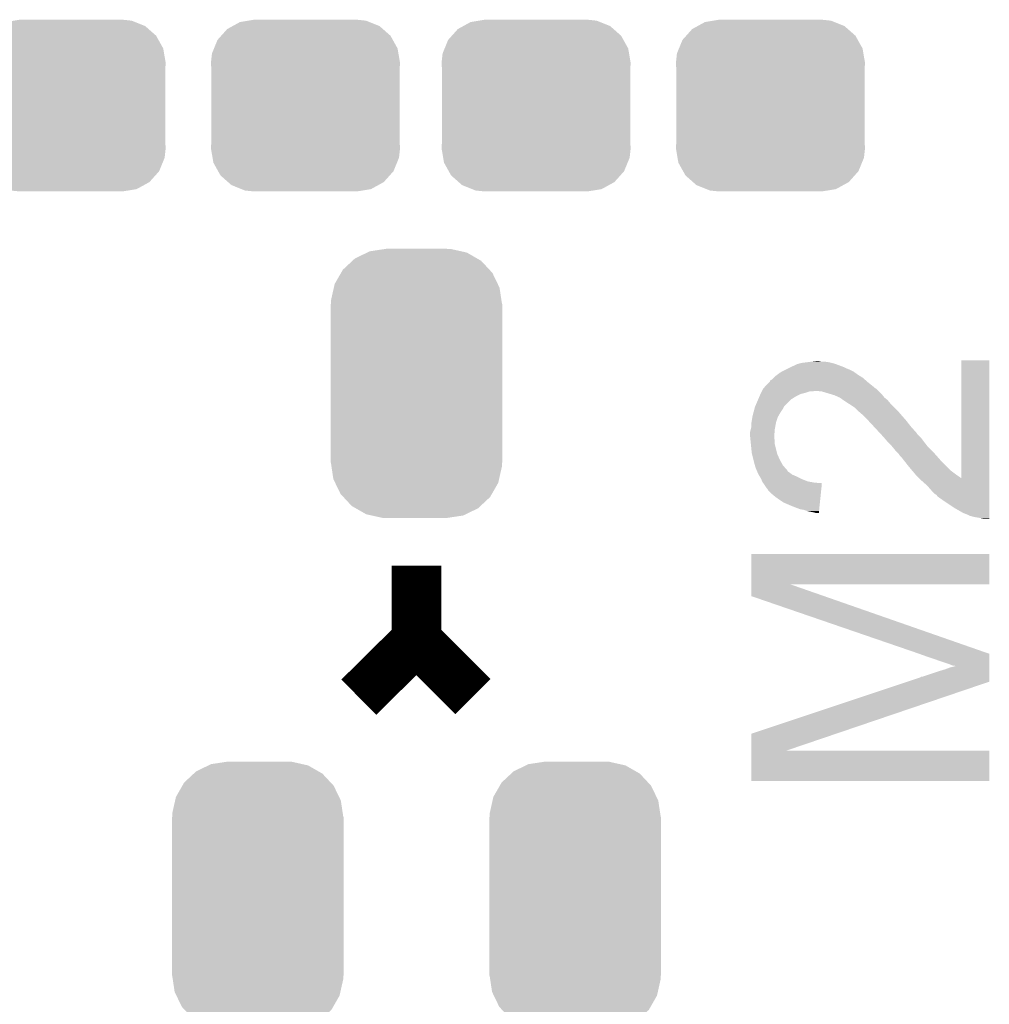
# Model space of a CAD drawing. Extents: x -9 to 122, y -9 to 65.
# Tile 87 of 256: x 13.29 to 17.26, y 38.11 to 42.14. Entities that reach past the tile are written whole.
import ezdxf

# ---------------------------------------------------------------- set-up
doc = ezdxf.new("R2010")
doc.units = 0
doc.layers.get('0').update_dxf_attribs({"linetype": 'CONTINUOUS'})
doc.layers.add('CLICKER_4_FOR_R7FA4M2A_V100_GTO', color=12, linetype='CONTINUOUS')
doc.layers.add('CLICKER_4_FOR_R7FA4M2A_V100_GTS', color=13, linetype='CONTINUOUS')

# ---------------------------------------------------------------- blocks, each defined once
blk = doc.blocks.new('CUSTOM_171')
for points in [[(-0.320744, 0.31339), (-0.298526, 0.325596), (0.317222, 0.31339), (0.30335, 0.325596)], [(-0.298526, 0.325596), (-0.268438, 0.342124), (0.30335, 0.325596), (0.2622, 0.342124)], [(-0.268438, 0.342124), (-0.233628, 0.347838), (0.2622, 0.342124), (0.247972, 0.347838)], [(-0.233628, 0.347838), (-0.20955, 0.35179), (0.247972, 0.347838), (0.20955, 0.35179)], [(-0.360486, 0.26887), (-0.34504, 0.286174), (0.357822, 0.26887), (0.348152, 0.286174)], [(-0.34504, 0.286174), (-0.320744, 0.31339), (0.348152, 0.286174), (0.317222, 0.31339)], [(-0.37475, 0.234078), (-0.360486, 0.26887), (0.377262, 0.234078), (0.357822, 0.26887)], [(-0.38735, 0.17526), (-0.383124, 0.213652), (0.38735, 0.17526), (0.380766, 0.213652)], [(-0.383124, 0.213652), (-0.37475, 0.234078), (0.380766, 0.213652), (0.377262, 0.234078)], [(-0.38608, 0.154124), (-0.38735, 0.17526), (0.38608, 0.154124), (0.38735, 0.17526)], [(-0.38608, -0.154124), (-0.38608, 0.154124), (0.38608, -0.154124), (0.38608, 0.154124)], [(-0.38735, -0.17526), (-0.38608, -0.154124), (0.38735, -0.17526), (0.38608, -0.154124)], [(-0.380764, -0.213652), (-0.38735, -0.17526), (0.383124, -0.213652), (0.38735, -0.17526)], [(-0.377262, -0.234078), (-0.380764, -0.213652), (0.374748, -0.234078), (0.383124, -0.213652)], [(-0.35782, -0.26887), (-0.377262, -0.234078), (0.360486, -0.26887), (0.374748, -0.234078)], [(-0.348152, -0.286174), (-0.35782, -0.26887), (0.345038, -0.286174), (0.360486, -0.26887)], [(-0.31722, -0.31339), (-0.348152, -0.286174), (0.320744, -0.31339), (0.345038, -0.286174)], [(-0.30335, -0.325596), (-0.31722, -0.31339), (0.298524, -0.325596), (0.320744, -0.31339)], [(-0.262198, -0.342124), (-0.30335, -0.325596), (0.268438, -0.342124), (0.298524, -0.325596)], [(-0.247972, -0.347838), (-0.262198, -0.342124), (0.233626, -0.347838), (0.268438, -0.342124)], [(-0.20955, -0.35179), (-0.247972, -0.347838), (0.20955, -0.35179), (0.233626, -0.347838)]]:
    blk.add_solid(points)
blk = doc.blocks.new('CUSTOM_201')
for points in [[(-0.252138, 0.51167), (-0.202108, 0.535846), (0.248472, 0.51167), (0.206292, 0.535846)], [(-0.202108, 0.535846), (-0.191284, 0.541076), (0.206292, 0.535846), (0.182946, 0.541076)], [(-0.191284, 0.541076), (-0.128164, 0.55062), (0.182946, 0.541076), (0.140342, 0.55062)], [(-0.128164, 0.55062), (-0.12446, 0.55118), (0.140342, 0.55062), (0.12446, 0.55118)], [(-0.301578, 0.465588), (-0.262258, 0.502238), (0.29909, 0.465588), (0.264928, 0.502238)], [(-0.262258, 0.502238), (-0.252138, 0.51167), (0.264928, 0.502238), (0.248472, 0.51167)], [(-0.335186, 0.406952), (-0.30891, 0.452798), (0.333164, 0.406952), (0.31101, 0.452798)], [(-0.30891, 0.452798), (-0.301578, 0.465588), (0.31101, 0.452798), (0.29909, 0.465588)], [(-0.33855, 0.391944), (-0.335186, 0.406952), (0.340416, 0.391944), (0.333164, 0.406952)], [(-0.34996, 0.341002), (-0.33855, 0.391944), (0.34812, 0.341002), (0.340416, 0.391944)], [(-0.35179, -0.32512), (-0.35179, 0.32512), (0.35179, -0.32512), (0.35179, 0.32512)], [(-0.35052, 0.32512), (-0.34996, 0.341002), (0.35052, 0.32512), (0.34812, 0.341002)], [(-0.348118, -0.341002), (-0.35052, -0.32512), (0.34996, -0.341002), (0.35052, -0.32512)], [(-0.340416, -0.391944), (-0.348118, -0.341002), (0.338548, -0.391944), (0.34996, -0.341002)], [(-0.333162, -0.406952), (-0.340416, -0.391944), (0.335186, -0.406952), (0.338548, -0.391944)], [(-0.31101, -0.452798), (-0.333162, -0.406952), (0.308908, -0.452798), (0.335186, -0.406952)], [(-0.299088, -0.465588), (-0.31101, -0.452798), (0.301578, -0.465588), (0.308908, -0.452798)], [(-0.264928, -0.502238), (-0.299088, -0.465588), (0.262256, -0.502238), (0.301578, -0.465588)], [(-0.24847, -0.51167), (-0.264928, -0.502238), (0.252138, -0.51167), (0.262256, -0.502238)], [(-0.206292, -0.535846), (-0.24847, -0.51167), (0.202106, -0.535846), (0.252138, -0.51167)], [(-0.182944, -0.541076), (-0.206292, -0.535846), (0.191284, -0.541076), (0.202106, -0.535846)], [(-0.140342, -0.55062), (-0.182944, -0.541076), (0.128162, -0.55062), (0.191284, -0.541076)], [(-0.12446, -0.55118), (-0.140342, -0.55062), (0.12446, -0.55118), (0.128162, -0.55062)]]:
    blk.add_solid(points)

msp = doc.modelspace()

# ---------------------------------------------------------------- linework, layer by layer
at = {"layer": 'CLICKER_4_FOR_R7FA4M2A_V100_GTO', "const_width": 0.2032}
for points in [[(14.67866, 39.37), (14.91488, 39.60368), (14.91488, 39.90848)], [(14.91488, 39.60368), (15.14602, 39.37254)]]:
    msp.add_lwpolyline(points, dxfattribs=at)
at = {"layer": 'CLICKER_4_FOR_R7FA4M2A_V100_GTO'}
for points in [[(16.446922, 40.72128), (16.47444, 40.733982), (16.66748, 40.72128), (16.633606, 40.733982)], [(16.47444, 40.733982), (16.48332, 40.736518), (16.633606, 40.733982), (16.626842, 40.736518)], [(16.48332, 40.736518), (16.492222, 40.73906), (16.626842, 40.736518), (16.616678, 40.73906)], [(16.492222, 40.73906), (16.512542, 40.7416), (16.616678, 40.73906), (16.60652, 40.7416)], [(16.512542, 40.7416), (16.532862, 40.74414), (16.60652, 40.7416), (16.58874, 40.74414)], [(16.532862, 40.74414), (16.553182, 40.74668), (16.573502, 40.74414), (16.563342, 40.74668)], [(17.14754, 40.266662), (17.14756, 40.749198), (17.261822, 40.266662), (17.26184, 40.749198)], [(17.14756, 40.749198), (17.147562, 40.74922), (17.26184, 40.749198), (17.147562, 40.74922)], [(16.39316, 40.6908), (16.403322, 40.698422), (16.72336, 40.6908), (16.712688, 40.698422)], [(16.403322, 40.698422), (16.411782, 40.703498), (16.712688, 40.698422), (16.70558, 40.703498)], [(16.411782, 40.703498), (16.41602, 40.70604), (16.70558, 40.703498), (16.700498, 40.70604)], [(16.41602, 40.70604), (16.42618, 40.71112), (16.700498, 40.70604), (16.69034, 40.71112)], [(16.42618, 40.71112), (16.43634, 40.7162), (16.69034, 40.71112), (16.67764, 40.7162)], [(16.43634, 40.7162), (16.44142, 40.71874), (16.67764, 40.7162), (16.67256, 40.71874)], [(16.44142, 40.71874), (16.446922, 40.72128), (16.67256, 40.71874), (16.66748, 40.72128)], [(16.347438, 40.647618), (16.360134, 40.66032), (16.779878, 40.647618), (16.764, 40.66032)], [(16.360134, 40.66032), (16.36268, 40.662866), (16.764, 40.66032), (16.761092, 40.662866)], [(16.36268, 40.662866), (16.362686, 40.665406), (16.761092, 40.662866), (16.75819, 40.665406)], [(16.362686, 40.665406), (16.365224, 40.667942), (16.75819, 40.665406), (16.755292, 40.667942)], [(16.365224, 40.667942), (16.3703, 40.670482), (16.755292, 40.667942), (16.752388, 40.670482)], [(16.3703, 40.670482), (16.37792, 40.6781), (16.752388, 40.670482), (16.743682, 40.6781)], [(16.37792, 40.6781), (16.383002, 40.68318), (16.743682, 40.6781), (16.735554, 40.68318)], [(16.383002, 40.68318), (16.39316, 40.6908), (16.735554, 40.68318), (16.72336, 40.6908)], [(16.320224, 40.6019), (16.32458, 40.61206), (16.469362, 40.6019), (16.489678, 40.61206)], [(16.32458, 40.61206), (16.32712, 40.617142), (16.489678, 40.61206), (16.51, 40.617142)], [(16.32712, 40.617142), (16.329658, 40.622218), (16.51, 40.617142), (16.525238, 40.622218)], [(16.329658, 40.622218), (16.32966, 40.62222), (16.525238, 40.622218), (16.537938, 40.62222)], [(16.32966, 40.62222), (16.33093, 40.62476), (16.537938, 40.62222), (16.548098, 40.62476)], [(16.33093, 40.62476), (16.33474, 40.632378), (16.80718, 40.62476), (16.799562, 40.632378)], [(16.33474, 40.632378), (16.338974, 40.63746), (16.799562, 40.632378), (16.79194, 40.63746)], [(16.338974, 40.63746), (16.34109, 40.64), (16.79194, 40.63746), (16.7894, 40.64)], [(16.34109, 40.64), (16.347438, 40.647618), (16.7894, 40.64), (16.779878, 40.647618)], [(16.576038, 40.62222), (16.550642, 40.62476), (16.80972, 40.62222), (16.80718, 40.62476)], [(16.618386, 40.609518), (16.576038, 40.62222), (16.822422, 40.609518), (16.80972, 40.62222)], [(16.302806, 40.561256), (16.31478, 40.589198), (16.421098, 40.561256), (16.449038, 40.589198)], [(16.31478, 40.589198), (16.320224, 40.6019), (16.449038, 40.589198), (16.469362, 40.6019)], [(16.62684, 40.606982), (16.618386, 40.609518), (16.824452, 40.606982), (16.822422, 40.609518)], [(16.6497, 40.59682), (16.62684, 40.606982), (16.832582, 40.59682), (16.824452, 40.606982)], [(16.649704, 40.596818), (16.6497, 40.59682), (16.832582, 40.596818), (16.832582, 40.59682)], [(16.663928, 40.586658), (16.649704, 40.596818), (16.845282, 40.586658), (16.832582, 40.596818)], [(16.66748, 40.58412), (16.663928, 40.586658), (16.847398, 40.58412), (16.845282, 40.586658)], [(16.682718, 40.573962), (16.66748, 40.58412), (16.855862, 40.573962), (16.847398, 40.58412)], [(16.687796, 40.571422), (16.682718, 40.573962), (16.857978, 40.571422), (16.855862, 40.573962)], [(16.692866, 40.568886), (16.687796, 40.571422), (16.860514, 40.568886), (16.857978, 40.571422)], [(16.29156, 40.52062), (16.295624, 40.535862), (16.397152, 40.52062), (16.405862, 40.535862)], [(16.295624, 40.535862), (16.299686, 40.551098), (16.405862, 40.535862), (16.416018, 40.551098)], [(16.299686, 40.551098), (16.30172, 40.558722), (16.416018, 40.551098), (16.41983, 40.558722)], [(16.30172, 40.558722), (16.302806, 40.561256), (16.41983, 40.558722), (16.421098, 40.561256)], [(16.69288, 40.566362), (16.692866, 40.568886), (16.863038, 40.566362), (16.860514, 40.568886)], [(16.695416, 40.56634), (16.69288, 40.566362), (16.86306, 40.56634), (16.863038, 40.566362)], [(16.71066, 40.55618), (16.695416, 40.56634), (16.87322, 40.55618), (16.86306, 40.56634)], [(16.7259, 40.54094), (16.71066, 40.55618), (16.88846, 40.54094), (16.87322, 40.55618)], [(16.7259, 40.540938), (16.7259, 40.54094), (16.888462, 40.540938), (16.88846, 40.54094)], [(16.74368, 40.5257), (16.7259, 40.540938), (16.901524, 40.5257), (16.888462, 40.540938)], [(16.28648, 40.490142), (16.287326, 40.49522), (16.387156, 40.490142), (16.38808, 40.49522)], [(16.287326, 40.49522), (16.291136, 40.518078), (16.38808, 40.49522), (16.3957, 40.518078)], [(16.291136, 40.518078), (16.29156, 40.52062), (16.3957, 40.518078), (16.397152, 40.52062)], [(16.74622, 40.52316), (16.74368, 40.5257), (16.9037, 40.52316), (16.901524, 40.5257)], [(16.76146, 40.50792), (16.74622, 40.52316), (16.917038, 40.50792), (16.9037, 40.52316)], [(16.766176, 40.502842), (16.76146, 40.50792), (16.92148, 40.502842), (16.917038, 40.50792)], [(16.787406, 40.47998), (16.766176, 40.502842), (16.93926, 40.47998), (16.92148, 40.502842)], [(16.2814, 40.454582), (16.284574, 40.467282), (16.38194, 40.454582), (16.383, 40.467282)], [(16.2814, 40.441878), (16.2814, 40.454582), (16.380882, 40.441878), (16.38194, 40.454582)], [(16.284574, 40.467282), (16.28648, 40.474902), (16.383, 40.467282), (16.384384, 40.474902)], [(16.28648, 40.474902), (16.28648, 40.490142), (16.384384, 40.474902), (16.387156, 40.490142)], [(16.808632, 40.45712), (16.787406, 40.47998), (16.95958, 40.45712), (16.93926, 40.47998)], [(16.81099, 40.45458), (16.808632, 40.45712), (16.96212, 40.45458), (16.95958, 40.45712)], [(16.818068, 40.446958), (16.81099, 40.45458), (16.967202, 40.446958), (16.96212, 40.45458)], [(16.281908, 40.436802), (16.2814, 40.441878), (16.38046, 40.436802), (16.380882, 40.441878)], [(16.282672, 40.429176), (16.281908, 40.436802), (16.380462, 40.429176), (16.38046, 40.436802)], [(16.28318, 40.424096), (16.282672, 40.429176), (16.383, 40.424096), (16.380462, 40.429176)], [(16.284958, 40.406318), (16.28318, 40.424096), (16.383, 40.406318), (16.383, 40.424096)], [(16.8275, 40.4368), (16.818068, 40.446958), (16.97736, 40.4368), (16.967202, 40.446958)], [(16.831856, 40.431718), (16.8275, 40.4368), (16.98244, 40.431718), (16.97736, 40.4368)], [(16.840564, 40.42156), (16.831856, 40.431718), (16.99006, 40.42156), (16.98244, 40.431718)], [(16.84274, 40.41902), (16.840564, 40.42156), (16.992036, 40.41902), (16.99006, 40.42156)], [(16.857982, 40.403778), (16.84274, 40.41902), (17.003894, 40.403778), (16.992036, 40.41902)], [(16.28648, 40.39108), (16.284958, 40.406318), (16.38681, 40.39108), (16.383, 40.406318)], [(16.28902, 40.368222), (16.28648, 40.39108), (16.392524, 40.368222), (16.38681, 40.39108)], [(16.862214, 40.3987), (16.857982, 40.403778), (17.007842, 40.3987), (17.003894, 40.403778)], [(16.87068, 40.38854), (16.862214, 40.3987), (17.018002, 40.38854), (17.007842, 40.3987)], [(16.880838, 40.375842), (16.87068, 40.38854), (17.0307, 40.375842), (17.018002, 40.38854)], [(16.88084, 40.37584), (16.880838, 40.375842), (17.0307, 40.37584), (17.0307, 40.375842)], [(16.890998, 40.365682), (16.88084, 40.37584), (17.03973, 40.365682), (17.0307, 40.37584)], [(16.289656, 40.365678), (16.28902, 40.368222), (16.39316, 40.365678), (16.392524, 40.368222)], [(16.295372, 40.34282), (16.289656, 40.365678), (16.40332, 40.34282), (16.39316, 40.365678)], [(16.29918, 40.32758), (16.295372, 40.34282), (16.411788, 40.32758), (16.40332, 40.34282)], [(16.89608, 40.35806), (16.890998, 40.365682), (17.046506, 40.35806), (17.03973, 40.365682)], [(16.90116, 40.35298), (16.89608, 40.35806), (17.05102, 40.35298), (17.046506, 40.35806)], [(16.9037, 40.35044), (16.90116, 40.35298), (17.053244, 40.35044), (17.05102, 40.35298)], [(16.91767, 40.33266), (16.9037, 40.35044), (17.068798, 40.33266), (17.053244, 40.35044)], [(16.93164, 40.31488), (16.91767, 40.33266), (17.086582, 40.31488), (17.068798, 40.33266)], [(16.301358, 40.31996), (16.29918, 40.32758), (16.41602, 40.31996), (16.411788, 40.32758)], [(16.304258, 40.3098), (16.301358, 40.31996), (16.42491, 40.3098), (16.41602, 40.31996)], [(16.308616, 40.299636), (16.304258, 40.3098), (16.433802, 40.299636), (16.42491, 40.3098)], [(16.310792, 40.29456), (16.308616, 40.299636), (16.436344, 40.29456), (16.433802, 40.299636)], [(16.31188, 40.29202), (16.310792, 40.29456), (16.440152, 40.29202), (16.436344, 40.29456)], [(16.31315, 40.28948), (16.31188, 40.29202), (16.44396, 40.28948), (16.440152, 40.29202)], [(16.31696, 40.28186), (16.31315, 40.28948), (16.454122, 40.28186), (16.44396, 40.28948)], [(16.944536, 40.29964), (16.93164, 40.31488), (17.101822, 40.29964), (17.086582, 40.31488)], [(16.957432, 40.2844), (16.944536, 40.29964), (17.12214, 40.2844), (17.101822, 40.29964)], [(16.3195, 40.27678), (16.31696, 40.28186), (16.465974, 40.27678), (16.454122, 40.28186)], [(16.321026, 40.27424), (16.3195, 40.27678), (16.4719, 40.27424), (16.465974, 40.27678)], [(16.32712, 40.264082), (16.321026, 40.27424), (16.492216, 40.264082), (16.4719, 40.27424)], [(16.327122, 40.26408), (16.32712, 40.264082), (16.49222, 40.26408), (16.492216, 40.264082)], [(16.331186, 40.25392), (16.327122, 40.26408), (16.517622, 40.25392), (16.49222, 40.26408)], [(16.3322, 40.25138), (16.331186, 40.25392), (16.53159, 40.25138), (16.517622, 40.25392)], [(16.334106, 40.24884), (16.3322, 40.25138), (16.545558, 40.24884), (16.53159, 40.25138)], [(16.336028, 40.246278), (16.334106, 40.24884), (16.576038, 40.246278), (16.545558, 40.24884)], [(16.95958, 40.28186), (16.957432, 40.2844), (17.125778, 40.28186), (17.12214, 40.2844)], [(16.974778, 40.266662), (16.95958, 40.28186), (17.14754, 40.266662), (17.125778, 40.28186)], [(16.98498, 40.25646), (16.974778, 40.266662), (17.261822, 40.25646), (17.261822, 40.266662)], [(17.00784, 40.23614), (16.98498, 40.25646), (17.261822, 40.23614), (17.261822, 40.25646)], [(16.33982, 40.24122), (16.336028, 40.246278), (16.57551, 40.24122), (16.576038, 40.246278)], [(16.34998, 40.22598), (16.33982, 40.24122), (16.57392, 40.22598), (16.57551, 40.24122)], [(16.352518, 40.22344), (16.34998, 40.22598), (16.573654, 40.22344), (16.57392, 40.22598)], [(16.355058, 40.218364), (16.352518, 40.22344), (16.573124, 40.218364), (16.573654, 40.22344)], [(16.370302, 40.203118), (16.355058, 40.218364), (16.571534, 40.203118), (16.573124, 40.218364)], [(17.02562, 40.21582), (17.00784, 40.23614), (17.26182, 40.21582), (17.261822, 40.23614)], [(17.038318, 40.203122), (17.02562, 40.21582), (17.26182, 40.203122), (17.26182, 40.21582)], [(16.38554, 40.19042), (16.370302, 40.203118), (16.57021, 40.19042), (16.571534, 40.203118)], [(16.40332, 40.17772), (16.38554, 40.19042), (16.568884, 40.17772), (16.57021, 40.19042)], [(16.418558, 40.167562), (16.40332, 40.17772), (16.567824, 40.167562), (16.568884, 40.17772)], [(16.45412, 40.15232), (16.418558, 40.167562), (16.566234, 40.15232), (16.567824, 40.167562)], [(17.045936, 40.19804), (17.038318, 40.203122), (17.26182, 40.19804), (17.26182, 40.203122)], [(17.048478, 40.192966), (17.045936, 40.19804), (17.26182, 40.192966), (17.26182, 40.19804)], [(17.07388, 40.17518), (17.048478, 40.192966), (17.26182, 40.17518), (17.26182, 40.192966)], [(17.1196, 40.1447), (17.07388, 40.17518), (17.261818, 40.1447), (17.26182, 40.17518)], [(16.487138, 40.139622), (16.45412, 40.15232), (16.56491, 40.139622), (16.566234, 40.15232)], [(16.50238, 40.13708), (16.487138, 40.139622), (16.564644, 40.13708), (16.56491, 40.139622)], [(16.51762, 40.132002), (16.50238, 40.13708), (16.564114, 40.132002), (16.564644, 40.13708)], [(16.543018, 40.12692), (16.51762, 40.132002), (16.563584, 40.12692), (16.564114, 40.132002)], [(17.155158, 40.12438), (17.1196, 40.1447), (17.261818, 40.12438), (17.261818, 40.1447)], [(16.550638, 40.124382), (16.543018, 40.12692), (16.56332, 40.124382), (16.563584, 40.12692)], [(16.56332, 40.12438), (16.550638, 40.124382), (16.56332, 40.12438), (16.56332, 40.124382)], [(17.16786, 40.1193), (17.155158, 40.12438), (17.261818, 40.1193), (17.261818, 40.12438)], [(17.175476, 40.11676), (17.16786, 40.1193), (17.261818, 40.11676), (17.261818, 40.1193)], [(17.178018, 40.114224), (17.175476, 40.11676), (17.261818, 40.114224), (17.261818, 40.11676)], [(17.1958, 40.10914), (17.178018, 40.114224), (17.261818, 40.10914), (17.261818, 40.114224)], [(17.2085, 40.1066), (17.1958, 40.10914), (17.261818, 40.1066), (17.261818, 40.10914)], [(17.22374, 40.10406), (17.2085, 40.1066), (17.261818, 40.10406), (17.261818, 40.1066)], [(17.236438, 40.10152), (17.22374, 40.10406), (17.261818, 40.10152), (17.261818, 40.10406)], [(16.286486, 39.83228), (16.2865, 39.956718), (17.261818, 39.83228), (17.26184, 39.956718)], [(16.2865, 39.956718), (16.286502, 39.95674), (17.26184, 39.956718), (16.286502, 39.95674)], [(16.28648, 39.784036), (16.286486, 39.832238), (16.584766, 39.784036), (16.446624, 39.832238)], [(16.286486, 39.832238), (16.286486, 39.83228), (16.446624, 39.832238), (17.261818, 39.83228)], [(16.9672, 39.55034), (16.28648, 39.784036), (17.254516, 39.55034), (16.584766, 39.784036)], [(16.974358, 39.547784), (16.9672, 39.55034), (17.26184, 39.547784), (17.254516, 39.55034)], [(17.00276, 39.53764), (16.974358, 39.547784), (17.261838, 39.53764), (17.26184, 39.547784)], [(17.03324, 39.52748), (17.00276, 39.53764), (17.261836, 39.52748), (17.261838, 39.53764)], [(17.06118, 39.51732), (17.03324, 39.52748), (17.261834, 39.51732), (17.261836, 39.52748)], [(17.0561, 39.47668), (17.0815, 39.484298), (17.26183, 39.47668), (17.26183, 39.484298)], [(17.099282, 39.50462), (17.06118, 39.51732), (17.261832, 39.50462), (17.261834, 39.51732)], [(17.0815, 39.484298), (17.101822, 39.49192), (17.26183, 39.484298), (17.261832, 39.49192)], [(17.111976, 39.499542), (17.099282, 39.50462), (17.261832, 39.499542), (17.261832, 39.50462)], [(17.101822, 39.49192), (17.122112, 39.497028), (17.261832, 39.49192), (17.261832, 39.497028)], [(17.119594, 39.49954), (17.111976, 39.499542), (17.261832, 39.49954), (17.261832, 39.499542)], [(17.122112, 39.497028), (17.119594, 39.49954), (17.261832, 39.497028), (17.261832, 39.49954)], [(16.926538, 39.433496), (16.979902, 39.451284), (17.261824, 39.433496), (17.261826, 39.451284)], [(16.979902, 39.451284), (16.982446, 39.45382), (17.261826, 39.451284), (17.261826, 39.45382)], [(16.982446, 39.45382), (16.987522, 39.453822), (17.261826, 39.45382), (17.261826, 39.453822)], [(16.987522, 39.453822), (17.0561, 39.47668), (17.261826, 39.453822), (17.26183, 39.47668)], [(16.286496, 39.220144), (16.926538, 39.433496), (16.633404, 39.220144), (17.261824, 39.433496)], [(16.28649, 39.15156), (16.286496, 39.220144), (16.431394, 39.15156), (16.633404, 39.220144)], [(16.28648, 39.027122), (16.28649, 39.151538), (17.261818, 39.027122), (17.26184, 39.151538)], [(16.28649, 39.151538), (16.28649, 39.15156), (17.26184, 39.151538), (16.431394, 39.15156)], [(17.261818, 39.0271), (16.28648, 39.027122), (17.261818, 39.0271), (17.261818, 39.027122)]]:
    msp.add_solid(points, dxfattribs=at)

# ---------------------------------------------------------------- block references
at = {"layer": 'CLICKER_4_FOR_R7FA4M2A_V100_GTS'}
for name, p in [('CUSTOM_171', (13.5001, 41.79316)), ('CUSTOM_171', (14.46022, 41.79316)), ('CUSTOM_171', (15.4051, 41.79316)), ('CUSTOM_171', (16.36522, 41.79316)), ('CUSTOM_201', (14.91488, 40.65524)), ('CUSTOM_201', (14.26464, 38.55466)), ('CUSTOM_201', (15.56512, 38.55466))]:
    msp.add_blockref(name, p, dxfattribs=at)

doc.saveas('drawing.dxf')
